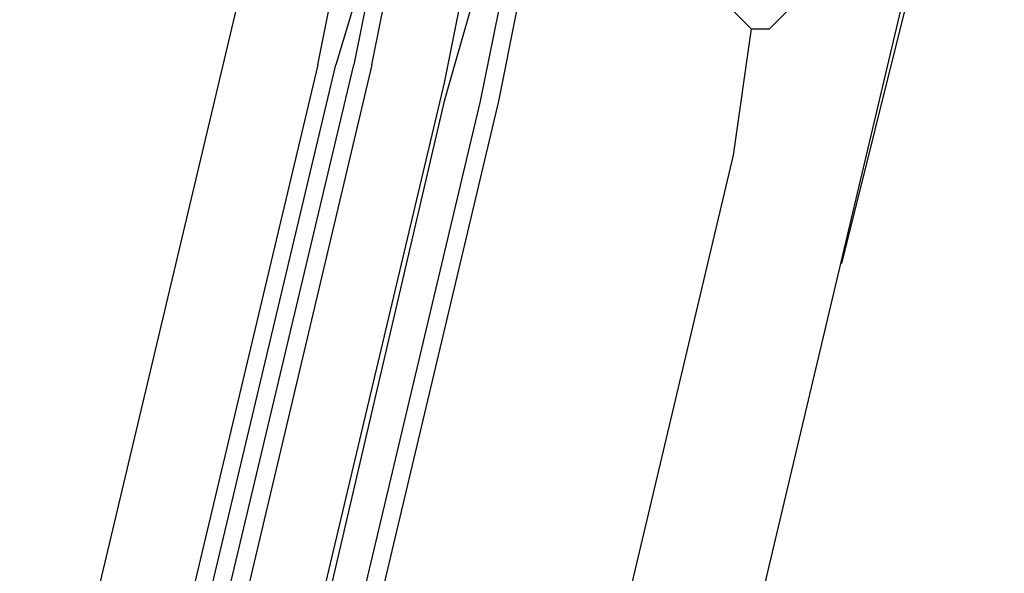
# Model space of a CAD drawing. Header units: feet. Extents: x -79 to 198, y -22 to 181.
# Tile 76 of 164: x 34.673 to 35.4, y 89.816 to 90.224. Entities that reach past the tile are written whole.
import ezdxf

# ---------------------------------------------------------------- set-up
doc = ezdxf.new("R2010")
doc.units = ezdxf.units.FT
doc.layers.add('A-LINEA', color=7, linetype='CONTINUOUS')

msp = doc.modelspace()

# ---------------------------------------------------------------- linework, layer by layer
at = {"layer": 'A-LINEA'}
for p, q in [((34.8267, 90.2044), (34.92, 90.6044)), ((35.28, 90.0444), (35.4, 90.5244)), ((33.6267, 83.0711), (35.3867, 90.4978)), ((35.04, 90.3511), (34.9867, 90.1644)), ((35.0267, 90.2311), (35.0133, 90.1644)), ((35.04, 90.2311), (35.0267, 90.1644)), ((35.2133, 90.2178), (35.2, 90.1244)), ((34.0667, 87.0044), (34.8267, 90.2044)), ((34.9867, 90.1778), (34.2267, 86.9778)), ((34.9867, 90.1644), (34.24, 86.9644)), ((35.0133, 90.1644), (34.2533, 86.9644)), ((35.0267, 90.1644), (34.2667, 86.9644)), ((35.2, 90.1244), (34.44, 86.9244))]:
    msp.add_line(p, q, dxfattribs=at)
for points in [[(34.8933, 90.1911), (34.92, 90.3244), (34.9333, 90.3244), (34.9467, 90.3244), (34.9067, 90.1911)], [(34.9333, 90.1911), (34.96, 90.3244), (34.9467, 90.3244), (34.92, 90.1911)], [(34.9867, 90.2578), (34.9867, 90.2444), (35, 90.2444), (34.9867, 90.1778)], [(35.1867, 90.2444), (35.2133, 90.2178), (35.2267, 90.2178), (35.24, 90.2311)], [(34.8933, 90.1911), (34.12, 86.9378), (34.1333, 86.9244), (34.1333, 86.9378), (34.9067, 90.1911)], [(34.9333, 90.1911), (34.16, 86.9244), (34.1467, 86.9244), (34.1467, 86.9378), (34.92, 90.1911)]]:
    msp.add_lwpolyline(points, dxfattribs=at)

doc.saveas('drawing.dxf')
